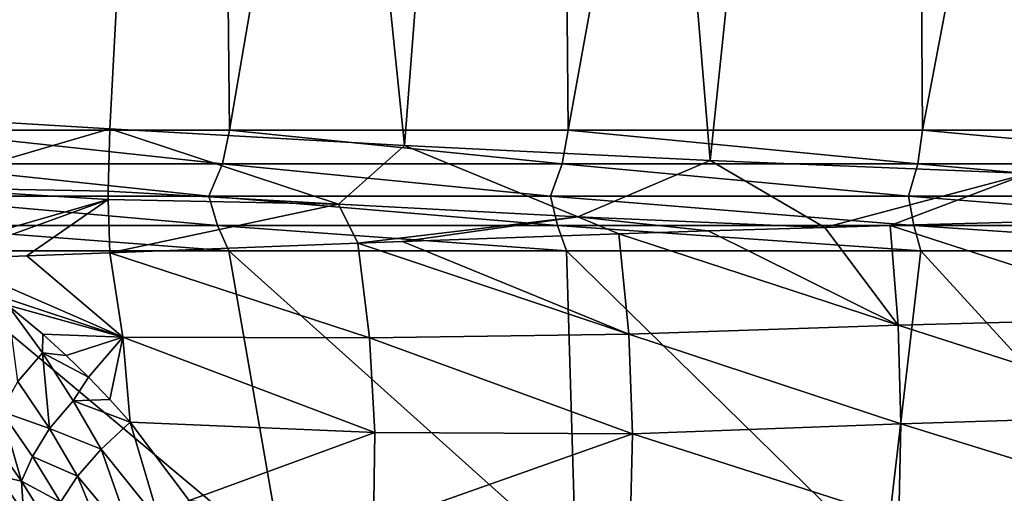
# Model space of a CAD drawing. Header units: metres. Extents: x -90 to 304, y -90 to 74.
# Tile 46 of 256: x -12.42 to -6.37, y -71.04 to -68.13. Entities that reach past the tile are written whole.
import ezdxf

# ---------------------------------------------------------------- set-up
doc = ezdxf.new("R2010")
doc.units = ezdxf.units.M
doc.layers.add('solid_21662050_350', color=7, linetype='CONTINUOUS')

msp = doc.modelspace()

# ---------------------------------------------------------------- linework, layer by layer
at = {"layer": 'solid_21662050_350'}
for points in [[(-12.986594, -68.733231, -18.37385), (-13.224991, -57.25, -18.203014), (-11.249996, -57.25, -19.485565)], [(-13.089441, -68.809189, 18.300726), (-11.249996, -57.25, 19.485565), (-13.224991, -57.25, 18.203014)], [(-13.089441, -68.809189, 18.300726), (-11.129034, -68.809189, 19.554913), (-11.249996, -57.25, 19.485565)], [(-12.986594, -68.733231, -18.37385), (-11.249996, -57.25, -19.485565), (-11.864397, -68.801353, -19.117691)], [(-11.249996, -57.25, -19.485565), (-10.05504, -68.904114, -20.128242), (-11.864397, -68.801353, -19.117691)], [(-11.249996, -57.25, -19.485565), (-9.151776, -57.25, -20.554686), (-10.05504, -68.904114, -20.128242)], [(-11.129034, -68.809189, 19.554913), (-9.151776, -57.25, 20.554686), (-11.249996, -57.25, 19.485565)], [(-11.129034, -68.809189, 19.554913), (-9.049561, -68.809189, 20.59989), (-9.151776, -57.25, 20.554686)], [(-9.151776, -57.25, -20.554686), (-8.177722, -68.996956, -20.961271), (-10.05504, -68.904114, -20.128242)], [(-9.151776, -57.25, -20.554686), (-6.952685, -57.25, -21.398838), (-8.177722, -68.996956, -20.961271)], [(-9.049561, -68.809189, 20.59989), (-6.952685, -57.25, 21.398838), (-9.151776, -57.25, 20.554686)], [(-9.049561, -68.809189, 20.59989), (-6.87327, -68.809189, 21.424475), (-6.952685, -57.25, 21.398838)], [(-6.952685, -57.25, -21.398838), (-6.22299, -69.075317, -21.622313), (-8.177722, -68.996956, -20.961271)], [(-6.952685, -57.25, -21.398838), (-4.677896, -57.25, -22.008341), (-6.22299, -69.075317, -21.622313)], [(-6.87327, -68.809189, 21.424475), (-4.677896, -57.25, 22.008341), (-6.952685, -57.25, 21.398838)], [(-6.87327, -68.809189, 21.424475), (-4.623445, -68.809189, 22.01985), (-4.677896, -57.25, 22.008341)], [(-13.095404, -69.162109, -18.267176), (-12.986594, -68.733231, -18.37385), (-11.864397, -68.801353, -19.117691)], [(-13.136653, -69.01651, 18.240097), (-11.171727, -69.01651, 19.50552), (-13.089441, -68.809189, 18.300726)], [(-11.874712, -69.184021, -19.089615), (-13.095404, -69.162109, -18.267176), (-11.864397, -68.801353, -19.117691)], [(-11.171727, -69.01651, 19.50552), (-11.129034, -68.809189, 19.554913), (-13.089441, -68.809189, 18.300726)], [(-10.459818, -69.265472, -19.90011), (-11.874712, -69.184021, -19.089615), (-11.864397, -68.801353, -19.117691)], [(-10.459818, -69.265472, -19.90011), (-11.864397, -68.801353, -19.117691), (-10.05504, -68.904114, -20.128242)], [(-11.171727, -69.01651, 19.50552), (-9.08603, -69.01651, 20.56008), (-11.129034, -68.809189, 19.554913)], [(-9.08603, -69.01651, 20.56008), (-9.049561, -68.809189, 20.59989), (-11.129034, -68.809189, 19.554913)], [(-9.08603, -69.01651, 20.56008), (-6.902109, -69.01651, 21.392374), (-9.049561, -68.809189, 20.59989)], [(-6.902109, -69.01651, 21.392374), (-6.87327, -68.809189, 21.424475), (-9.049561, -68.809189, 20.59989)], [(-6.902109, -69.01651, 21.392374), (-4.643573, -69.01651, 21.993408), (-6.87327, -68.809189, 21.424475)], [(-4.643573, -69.01651, 21.993408), (-4.623445, -68.809189, 22.01985), (-6.87327, -68.809189, 21.424475)], [(-8.989403, -69.342155, -20.606133), (-10.459818, -69.265472, -19.90011), (-10.05504, -68.904114, -20.128242)], [(-8.989403, -69.342155, -20.606133), (-10.05504, -68.904114, -20.128242), (-8.177722, -68.996956, -20.961271)], [(-8.989403, -69.342155, -20.606133), (-8.177722, -68.996956, -20.961271), (-7.472314, -69.407639, -21.203785)], [(-7.472314, -69.407639, -21.203785), (-8.177722, -68.996956, -20.961271), (-6.22299, -69.075317, -21.622313)], [(-13.230213, -69.215393, 18.092518), (-11.256626, -69.215393, 19.382109), (-13.136653, -69.01651, 18.240097)], [(-11.256626, -69.215393, 19.382109), (-11.171727, -69.01651, 19.50552), (-13.136653, -69.01651, 18.240097)], [(-11.256626, -69.215393, 19.382109), (-9.158501, -69.215393, 20.457264), (-11.171727, -69.01651, 19.50552)], [(-9.158501, -69.215393, 20.457264), (-9.08603, -69.01651, 20.56008), (-11.171727, -69.01651, 19.50552)], [(-9.158501, -69.215393, 20.457264), (-6.959049, -69.215393, 21.306089), (-9.08603, -69.01651, 20.56008)], [(-6.959049, -69.215393, 21.306089), (-6.902109, -69.01651, 21.392374), (-9.08603, -69.01651, 20.56008)], [(-6.959049, -69.215393, 21.306089), (-4.682605, -69.215393, 21.919191), (-6.902109, -69.01651, 21.392374)], [(-4.682605, -69.215393, 21.919191), (-4.643573, -69.01651, 21.993408), (-6.902109, -69.01651, 21.392374)], [(-7.472314, -69.407639, -21.203785), (-6.22299, -69.075317, -21.622313), (-7.071445, -69.396233, -21.343498)], [(-7.071445, -69.396233, -21.343498), (-6.22299, -69.075317, -21.622313), (-6.231621, -69.374168, -21.608177)], [(-13.095404, -69.162109, -18.267176), (-11.874604, -69.23642, -19.083321), (-13.008409, -69.564247, -18.250507)], [(-11.874712, -69.184021, -19.089615), (-11.874604, -69.23642, -19.083321), (-13.095404, -69.162109, -18.267176)], [(-10.459818, -69.265472, -19.90011), (-11.874604, -69.23642, -19.083321), (-11.874712, -69.184021, -19.089615)], [(-11.204179, -69.396515, 19.291801), (-11.256626, -69.215393, 19.382109), (-13.230213, -69.215393, 18.092518)], [(-13.168571, -69.396515, 18.008221), (-11.204179, -69.396515, 19.291801), (-13.230213, -69.215393, 18.092518)], [(-11.874604, -69.23642, -19.083321), (-12.883715, -69.603844, -18.330212), (-13.008409, -69.564247, -18.250507)], [(-11.874604, -69.23642, -19.083321), (-12.374583, -69.583466, -18.691088), (-12.883715, -69.603844, -18.330212)], [(-11.874604, -69.23642, -19.083321), (-11.865498, -69.563164, -19.03051), (-12.374583, -69.583466, -18.691088)], [(-10.459818, -69.265472, -19.90011), (-11.865498, -69.563164, -19.03051), (-11.874604, -69.23642, -19.083321)], [(-9.115829, -69.396515, 20.361948), (-9.158501, -69.215393, 20.457264), (-11.256626, -69.215393, 19.382109)], [(-11.204179, -69.396515, 19.291801), (-9.115829, -69.396515, 20.361948), (-11.256626, -69.215393, 19.382109)], [(-6.926625, -69.396515, 21.206818), (-6.959049, -69.215393, 21.306089), (-9.158501, -69.215393, 20.457264)], [(-9.115829, -69.396515, 20.361948), (-6.926625, -69.396515, 21.206818), (-9.158501, -69.215393, 20.457264)], [(-4.660788, -69.396515, 21.817064), (-4.682605, -69.215393, 21.919191), (-6.959049, -69.215393, 21.306089)], [(-6.926625, -69.396515, 21.206818), (-4.660788, -69.396515, 21.817064), (-6.959049, -69.215393, 21.306089)], [(-10.459818, -69.265472, -19.90011), (-10.34213, -69.504128, -19.928532), (-11.865498, -69.563164, -19.03051)], [(-8.989403, -69.342155, -20.606133), (-10.34213, -69.504128, -19.928532), (-10.459818, -69.265472, -19.90011)], [(-8.989403, -69.342155, -20.606133), (-10.066177, -69.493874, -20.073647), (-10.34213, -69.504128, -19.928532)], [(-8.989403, -69.342155, -20.606133), (-8.73841, -69.447243, -20.702906), (-10.066177, -69.493874, -20.073647)], [(-8.989403, -69.342155, -20.606133), (-7.472314, -69.407639, -21.203785), (-8.189738, -69.429459, -20.931345)], [(-8.989403, -69.342155, -20.606133), (-8.189738, -69.429459, -20.931345), (-8.73841, -69.447243, -20.702906)], [(-13.168571, -69.396515, 18.008221), (-13.086135, -69.551826, 17.895489), (-11.134041, -69.551826, 19.171036)], [(-13.168571, -69.396515, 18.008221), (-11.134041, -69.551826, 19.171036), (-11.204179, -69.396515, 19.291801)], [(-11.204179, -69.396515, 19.291801), (-11.134041, -69.551826, 19.171036), (-9.058764, -69.551826, 20.234482)], [(-11.204179, -69.396515, 19.291801), (-9.058764, -69.551826, 20.234482), (-9.115829, -69.396515, 20.361948)], [(-9.115829, -69.396515, 20.361948), (-9.058764, -69.551826, 20.234482), (-6.883265, -69.551826, 21.074062)], [(-9.115829, -69.396515, 20.361948), (-6.883265, -69.551826, 21.074062), (-6.926625, -69.396515, 21.206818)], [(-8.189738, -69.429459, -20.931345), (-7.472314, -69.407639, -21.203785), (-7.023038, -70.009026, -21.3514)], [(-7.472314, -69.407639, -21.203785), (-7.071445, -69.396233, -21.343498), (-7.023038, -70.009026, -21.3514)], [(-7.071445, -69.396233, -21.343498), (-6.231621, -69.374168, -21.608177), (-5.315203, -69.962982, -21.86285)], [(-7.023038, -70.009026, -21.3514), (-7.071445, -69.396233, -21.343498), (-5.315203, -69.962982, -21.86285)], [(-6.926625, -69.396515, 21.206818), (-6.883265, -69.551826, 21.074062), (-4.631612, -69.551826, 21.68049)], [(-6.926625, -69.396515, 21.206818), (-4.631612, -69.551826, 21.68049), (-4.660788, -69.396515, 21.817064)], [(-10.066177, -69.493874, -20.073647), (-8.73841, -69.447243, -20.702906), (-8.677238, -70.06366, -20.700052)], [(-8.73841, -69.447243, -20.702906), (-8.189738, -69.429459, -20.931345), (-7.023038, -70.009026, -21.3514)], [(-8.677238, -70.06366, -20.700052), (-8.73841, -69.447243, -20.702906), (-7.023038, -70.009026, -21.3514)], [(-11.865498, -69.563164, -19.03051), (-10.34213, -69.504128, -19.928532), (-10.270019, -70.086426, -19.912266)], [(-10.34213, -69.504128, -19.928532), (-10.066177, -69.493874, -20.073647), (-8.677238, -70.06366, -20.700052)], [(-10.270019, -70.086426, -19.912266), (-10.34213, -69.504128, -19.928532), (-8.677238, -70.06366, -20.700052)], [(-13.086135, -69.551826, 17.895489), (-12.480372, -71.466339, 15.432939), (-10.800544, -71.466339, 16.651833)], [(-11.134041, -69.551826, 19.171036), (-13.086135, -69.551826, 17.895489), (-10.800544, -71.466339, 16.651833)], [(-12.883715, -69.603844, -18.330212), (-12.374583, -69.583466, -18.691088), (-11.784647, -70.082199, -19.003386)], [(-12.575524, -69.819839, -18.499882), (-12.883715, -69.603844, -18.330212), (-11.784647, -70.082199, -19.003386)], [(-12.374583, -69.583466, -18.691088), (-11.865498, -69.563164, -19.03051), (-11.784647, -70.082199, -19.003386)], [(-11.784647, -70.082199, -19.003386), (-11.865498, -69.563164, -19.03051), (-10.270019, -70.086426, -19.912266)], [(-11.134041, -69.551826, 19.171036), (-10.800544, -71.466339, 16.651833), (-9.002614, -71.466339, 17.688646)], [(-9.058764, -69.551826, 20.234482), (-11.134041, -69.551826, 19.171036), (-9.002614, -71.466339, 17.688646)], [(-9.058764, -69.551826, 20.234482), (-9.002614, -71.466339, 17.688646), (-7.106246, -71.466339, 18.532042)], [(-6.883265, -69.551826, 21.074062), (-9.058764, -69.551826, 20.234482), (-7.106246, -71.466339, 18.532042)], [(-6.883265, -69.551826, 21.074062), (-7.106246, -71.466339, 18.532042), (-5.132172, -71.466339, 19.172796)], [(-4.631612, -69.551826, 21.68049), (-6.883265, -69.551826, 21.074062), (-5.132172, -71.466339, 19.172796)], [(-12.490829, -69.885262, -18.547808), (-12.575524, -69.819839, -18.499882), (-11.784647, -70.082199, -19.003386)], [(-12.275655, -70.064323, -18.673733), (-12.490829, -69.885262, -18.547808), (-11.784647, -70.082199, -19.003386)], [(-12.279079, -70.178513, -18.657272), (-12.490829, -69.885262, -18.547808), (-12.275655, -70.064323, -18.673733)], [(-12.279079, -70.178513, -18.657272), (-12.429595, -70.354355, -18.485809), (-12.490829, -69.885262, -18.547808)], [(-7.023038, -70.009026, -21.3514), (-5.315203, -69.962982, -21.86285), (-5.30352, -70.5625, -21.966137)], [(-8.677238, -70.06366, -20.700052), (-7.023038, -70.009026, -21.3514), (-7.005864, -70.614685, -21.445498)], [(-7.005864, -70.614685, -21.445498), (-7.023038, -70.009026, -21.3514), (-5.30352, -70.5625, -21.966137)], [(-12.279079, -70.178513, -18.657272), (-12.275655, -70.064323, -18.673733), (-12.132578, -70.194504, -18.761938)], [(-12.132578, -70.194504, -18.761938), (-12.275655, -70.064323, -18.673733), (-11.784647, -70.082199, -19.003386)], [(-11.995334, -70.328766, -18.851072), (-12.132578, -70.194504, -18.761938), (-11.784647, -70.082199, -19.003386)], [(-11.864659, -70.465874, -18.941181), (-11.995334, -70.328766, -18.851072), (-11.784647, -70.082199, -19.003386)], [(-11.864659, -70.465874, -18.941181), (-11.784647, -70.082199, -19.003386), (-11.74073, -70.605537, -19.032572)], [(-11.784647, -70.082199, -19.003386), (-10.270019, -70.086426, -19.912266), (-10.23672, -70.669388, -19.970526)], [(-11.74073, -70.605537, -19.032572), (-11.784647, -70.082199, -19.003386), (-10.23672, -70.669388, -19.970526)], [(-10.270019, -70.086426, -19.912266), (-8.677238, -70.06366, -20.700052), (-8.653498, -70.676208, -20.782749)], [(-10.23672, -70.669388, -19.970526), (-10.270019, -70.086426, -19.912266), (-8.653498, -70.676208, -20.782749)], [(-8.653498, -70.676208, -20.782749), (-8.677238, -70.06366, -20.700052), (-7.005864, -70.614685, -21.445498)], [(-12.279079, -70.178513, -18.657272), (-12.236172, -70.643806, -18.600029), (-12.429595, -70.354355, -18.485809)], [(-12.279079, -70.178513, -18.657272), (-12.132578, -70.194504, -18.761938), (-11.995334, -70.328766, -18.851072)], [(-12.279079, -70.178513, -18.657272), (-11.995334, -70.328766, -18.851072), (-12.08891, -70.474083, -18.772177)], [(-12.279079, -70.178513, -18.657272), (-12.08891, -70.474083, -18.772177), (-12.236172, -70.643806, -18.600029)], [(-12.08891, -70.474083, -18.772177), (-11.995334, -70.328766, -18.851072), (-11.864659, -70.465874, -18.941181)], [(-12.529627, -70.540665, -18.288181), (-12.429595, -70.354355, -18.485809), (-12.236172, -70.643806, -18.600029)], [(-12.08891, -70.474083, -18.772177), (-11.918455, -70.771217, -18.895973), (-12.236172, -70.643806, -18.600029)], [(-12.08891, -70.474083, -18.772177), (-11.864659, -70.465874, -18.941181), (-11.74073, -70.605537, -19.032572)], [(-12.08891, -70.474083, -18.772177), (-11.74073, -70.605537, -19.032572), (-11.918455, -70.771217, -18.895973)], [(-12.407889, -70.967957, -18.171005), (-12.601819, -70.695885, -18.056503), (-12.529627, -70.540665, -18.288181)], [(-12.339683, -70.816284, -18.400091), (-12.529627, -70.540665, -18.288181), (-12.236172, -70.643806, -18.600029)], [(-12.407889, -70.967957, -18.171005), (-12.529627, -70.540665, -18.288181), (-12.339683, -70.816284, -18.400091)], [(-7.005864, -70.614685, -21.445498), (-5.30352, -70.5625, -21.966137), (-5.314443, -71.141037, -22.154293)], [(-11.558051, -71.21981, -19.237833), (-11.918455, -70.771217, -18.895973), (-11.74073, -70.605537, -19.032572)], [(-11.37805, -71.086555, -19.350525), (-11.74073, -70.605537, -19.032572), (-10.23672, -70.669388, -19.970526)], [(-11.558051, -71.21981, -19.237833), (-11.74073, -70.605537, -19.032572), (-11.37805, -71.086555, -19.350525)], [(-8.653498, -70.676208, -20.782749), (-7.005864, -70.614685, -21.445498), (-7.019145, -71.201164, -21.623938)], [(-7.019145, -71.201164, -21.623938), (-7.005864, -70.614685, -21.445498), (-5.314443, -71.141037, -22.154293)], [(-12.407889, -70.967957, -18.171005), (-12.552808, -70.935173, -17.850431), (-12.601819, -70.695885, -18.056503)], [(-12.339683, -70.816284, -18.400091), (-12.236172, -70.643806, -18.600029), (-12.062496, -70.936989, -18.723875)], [(-11.918455, -70.771217, -18.895973), (-12.062496, -70.936989, -18.723875), (-12.236172, -70.643806, -18.600029)], [(-11.37805, -71.086555, -19.350525), (-10.23672, -70.669388, -19.970526), (-10.2444, -71.241394, -20.101273)], [(-10.2444, -71.241394, -20.101273), (-10.23672, -70.669388, -19.970526), (-8.653498, -70.676208, -20.782749)], [(-10.2444, -71.241394, -20.101273), (-8.653498, -70.676208, -20.782749), (-8.668187, -71.271889, -20.948801)], [(-8.668187, -71.271889, -20.948801), (-8.653498, -70.676208, -20.782749), (-7.019145, -71.201164, -21.623938)], [(-12.407889, -70.967957, -18.171005), (-12.339683, -70.816284, -18.400091), (-12.168226, -71.097588, -18.521698)], [(-12.168226, -71.097588, -18.521698), (-12.339683, -70.816284, -18.400091), (-12.062496, -70.936989, -18.723875)], [(-11.710176, -71.35984, -19.096567), (-12.062496, -70.936989, -18.723875), (-11.918455, -70.771217, -18.895973)], [(-11.710176, -71.35984, -19.096567), (-11.918455, -70.771217, -18.895973), (-11.558051, -71.21981, -19.237833)], [(-12.51041, -71.879944, -16.072592), (-12.552808, -70.935173, -17.850431), (-12.39462, -71.159256, -17.950047)], [(-12.407889, -70.967957, -18.171005), (-12.39462, -71.159256, -17.950047), (-12.552808, -70.935173, -17.850431)], [(-11.831284, -71.501793, -18.929571), (-12.168226, -71.097588, -18.521698), (-12.062496, -70.936989, -18.723875)], [(-11.831284, -71.501793, -18.929571), (-12.062496, -70.936989, -18.723875), (-11.710176, -71.35984, -19.096567)], [(-12.232388, -71.248055, -18.295671), (-12.39462, -71.159256, -17.950047), (-12.407889, -70.967957, -18.171005)], [(-12.232388, -71.248055, -18.295671), (-12.407889, -70.967957, -18.171005), (-12.168226, -71.097588, -18.521698)]]:
    msp.add_3dface(points, dxfattribs=at)

doc.saveas('drawing.dxf')
